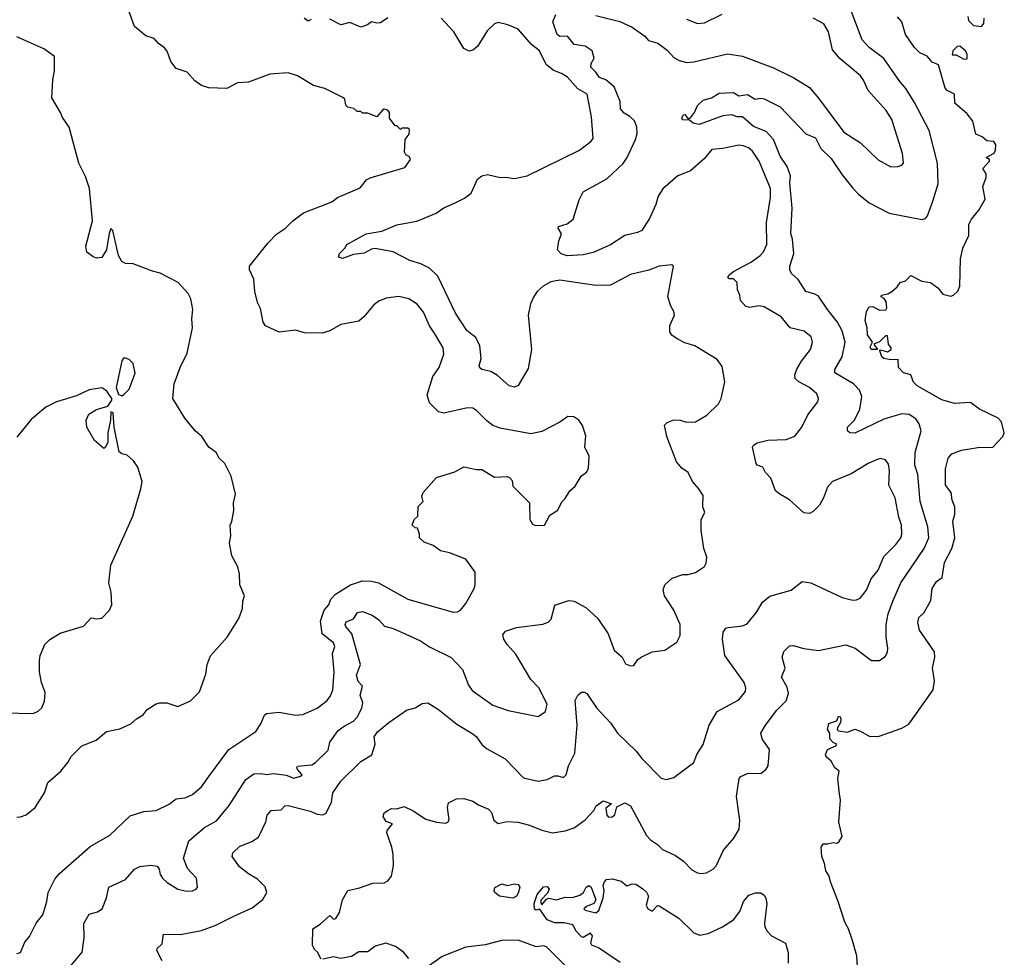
# Model space of a CAD drawing. Extents: x 1933546 to 2138868, y 524910 to 667279.
# Tile 18 of 256: x 1961951 to 1967391, y 545317 to 550497. Entities that reach past the tile are written whole.
import ezdxf

# ---------------------------------------------------------------- set-up
doc = ezdxf.new("R2010")
doc.units = 0

msp = doc.modelspace()

# ---------------------------------------------------------------- linework, layer by layer
at = {"layer": '0CON10XD'}
for points in [[(1963460, 549385), (1963519.7, 549430.3), (1963675, 549491.2), (1963707.5, 549515), (1963831.2, 549568.8), (1963867, 549613), (1963886.4, 549623.6), (1964079.3, 549680.7), (1964110, 549725), (1964105, 549740), (1964085, 549750), (1964077.5, 549765), (1964080, 549835), (1964102.5, 549865), (1964105, 549890), (1964095, 549897.5), (1964062.5, 549897.5), (1964055, 549890), (1964035, 549910), (1964025, 549910), (1963995, 549952.5), (1963993.3, 549985), (1963985, 549996.7), (1963965, 550002.5), (1963955, 549997.5), (1963925, 549960), (1963875, 549980), (1963845, 549980), (1963835, 549990), (1963815, 549990), (1963797, 550007), (1963763.6, 550013.6), (1963752.5, 550025), (1963747, 550057), (1963737, 550067), (1963635.9, 550115.9), (1963575, 550133.8), (1963485, 550187.5), (1963435, 550202.5), (1963333.6, 550196.4), (1963215, 550152.5), (1963155, 550147.5), (1963095, 550117.5), (1962995, 550121.2), (1962955, 550133.8), (1962918.3, 550158.3), (1962876.1, 550206.1), (1962815, 550226.7), (1962786.2, 550265), (1962765, 550322.5), (1962751.7, 550341.7), (1962717.5, 550365), (1962693.6, 550393.6), (1962647.3, 550407.3), (1962585, 550458.8), (1962554, 550545)], [(1962737.9, 545297.9), (1962708.1, 545355), (1962710, 545365), (1962738.2, 545391.8), (1962745, 545445.8), (1962837, 545443), (1962955, 545465.7), (1963035.4, 545494.6), (1963133.8, 545545), (1963235, 545590), (1963295, 545636.9), (1963316.9, 545675), (1963306.9, 545706.9), (1963265, 545748.6), (1963215, 545777.5), (1963165, 545817.5), (1963124, 545875), (1963128, 545895), (1963165, 545930), (1963233.6, 545956.4), (1963269.6, 545980.4), (1963310, 546065), (1963318.3, 546101.7), (1963340.9, 546129.1), (1963395, 546132.2), (1963415, 546153.3), (1963433.9, 546156.1), (1963555, 546124.2), (1963595, 546108), (1963625, 546104), (1963645, 546113.8), (1963674.4, 546175), (1963681.9, 546225), (1963725, 546290.6), (1963835, 546399.2), (1963895.7, 546435), (1963915.5, 546495), (1963909.2, 546535), (1963927.6, 546562.4), (1963990, 546615), (1964088.3, 546681.7), (1964135, 546694.7), (1964175, 546719.4), (1964205, 546722.2), (1964265, 546685.7), (1964366, 546605), (1964455, 546552.5), (1964475.5, 546535.5), (1964503.7, 546493.7), (1964530.9, 546470.9), (1964633.8, 546413.8), (1964735, 546309.6), (1964815, 546290), (1964865, 546299.1), (1964905, 546319.5), (1964925, 546320.4), (1964955, 546311.4), (1964971.1, 546325), (1964983.1, 546375), (1965017.3, 546445), (1965030.4, 546600.4), (1965020, 546735), (1965034.5, 546765), (1965055, 546781.9), (1965071.9, 546781.9), (1965084.4, 546774.4), (1965138.6, 546695), (1965215, 546612.5), (1965254.4, 546555), (1965356.3, 546456.3), (1965387.5, 546415), (1965495, 546306.2), (1965525, 546298.8), (1965565, 546310), (1965675.8, 546394.2), (1965692.6, 546437.4), (1965726.6, 546493.4), (1965760.9, 546599.1), (1965804, 546675), (1965925, 546740), (1965960.8, 546785), (1965962.5, 546805), (1965952.9, 546835), (1965846.9, 546985), (1965834.4, 547075), (1965837.3, 547112.7), (1965853.3, 547135), (1965865, 547140), (1965945, 547148.6), (1965970.9, 547159.1), (1966023.8, 547225), (1966055, 547278.8), (1966095, 547312), (1966214.2, 547345.8), (1966275, 547393.3), (1966322.5, 547385), (1966495, 547304.3), (1966555, 547290.6), (1966575, 547291.4), (1966595, 547300.8), (1966628.9, 547345), (1966655, 547407.5), (1966693.5, 547455), (1966725, 547532), (1966792, 547598), (1966818.9, 547635), (1966825.5, 547655), (1966822.7, 547705), (1966807.8, 547747.8), (1966787.5, 547855), (1966752.2, 547925), (1966757.3, 548005), (1966750.9, 548040.9), (1966735, 548066), (1966705, 548072.5), (1966685, 548065.7), (1966638.8, 548045), (1966545, 547988.9), (1966441.2, 547945), (1966414.3, 547915), (1966392.5, 547855), (1966369.2, 547815), (1966335, 547780), (1966315, 547769.2), (1966283.3, 547773.3), (1966204.2, 547845), (1966150, 547875), (1966127.5, 547895), (1966101.4, 547965), (1966071.2, 547995), (1966056.7, 548025), (1966025.7, 548035.7), (1966019.2, 548045), (1966000.6, 548135), (1966005, 548146.9), (1966025, 548160), (1966085, 548173.3), (1966185, 548176.9), (1966234.6, 548195.4), (1966273.1, 548245), (1966305.5, 548314.5), (1966360, 548385), (1966364.3, 548405), (1966355, 548430), (1966315.4, 548465.4), (1966255, 548497.1), (1966235.8, 548515), (1966232.9, 548535), (1966244.5, 548565.5), (1966270.2, 548609.8), (1966320, 548675), (1966330.8, 548715), (1966323.8, 548745), (1966285, 548775.8), (1966208.8, 548795), (1966157.5, 548855), (1966065, 548911.1), (1966035, 548916.4), (1965985, 548906.2), (1965962.7, 548912.7), (1965934.4, 548945), (1965930, 548975), (1965917.1, 549005), (1965914.5, 549045), (1965895, 549065.7), (1965870, 549065), (1965862.9, 549072.9), (1965868.8, 549085), (1965894.2, 549105), (1965995, 549158.5), (1966042.9, 549195), (1966060, 549215), (1966079.5, 549255), (1966077, 549377), (1966099.6, 549515), (1966098.4, 549565), (1966036.2, 549715), (1966000.4, 549770.4), (1965978.4, 549788.4), (1965950.8, 549800.8), (1965923.9, 549803.9), (1965835, 549784.6), (1965775, 549780), (1965732.1, 549727.9), (1965657.5, 549662.5), (1965586.7, 549635), (1965505, 549561.9), (1965478.3, 549521.7), (1965466.2, 549475), (1965431.4, 549398.6), (1965387.6, 549332.4), (1965365, 549321.1), (1965295, 549305.5), (1965215, 549253.1), (1965118.9, 549211.1), (1965065, 549197.5), (1964975, 549192.3), (1964942.8, 549202.8), (1964923.2, 549225), (1964930, 549275), (1964944, 549314), (1964926.5, 549345), (1964927.5, 549355), (1964975, 549370), (1965008.5, 549395), (1965041.2, 549501.2), (1965064.2, 549545), (1965195, 549617.8), (1965285, 549702.2), (1965308.2, 549735), (1965353.3, 549835), (1965362.5, 549867.5), (1965361.1, 549905), (1965347.8, 549937.8), (1965322.6, 549962.6), (1965290.4, 549980.4), (1965270.4, 550005), (1965269.2, 550045), (1965235, 550126.4), (1965189.1, 550165), (1965155, 550177.2), (1965135, 550207.2), (1965106, 550235), (1965107.7, 550255), (1965125.6, 550285), (1965114.3, 550325), (1965075, 550350), (1965015, 550360.5), (1964978, 550405), (1964935, 550404.4), (1964920, 550415), (1964897.1, 550485), (1964913.1, 550525)], [(1963617, 545307), (1963596.7, 545345), (1963579.7, 545359.7), (1963569.5, 545385), (1963570, 545475), (1963610.5, 545499.5), (1963665, 545547.5), (1963685, 545527.5), (1963697.7, 545532.3), (1963717.5, 545565), (1963734.2, 545635), (1963763.3, 545686.7), (1963828.6, 545701.4), (1963902.4, 545727.6), (1963965, 545729.4), (1963985, 545740), (1964005.4, 545764.6), (1964015.6, 545825), (1964014.5, 545885), (1964007.8, 545925), (1963980, 546005), (1963981.7, 546018.3), (1964010, 546055), (1963975, 546067.5), (1963960, 546095), (1963964, 546116), (1963985, 546128.8), (1964005, 546140), (1964035, 546137.5), (1964075, 546150), (1964125, 546126.7), (1964195, 546081.2), (1964253.9, 546063.9), (1964305, 546057.5), (1964316.4, 546063.6), (1964323, 546077), (1964314, 546145), (1964319.5, 546170.5), (1964365, 546192.5), (1964405, 546194.4), (1964455, 546179.4), (1964485, 546159.2), (1964541.2, 546135), (1964556.8, 546116.8), (1964571.2, 546075), (1964595, 546057.3), (1964645, 546067.5), (1964704.5, 546064.5), (1964767.4, 546047.4), (1964835, 546020), (1964895, 546005.7), (1964964.3, 546015.7), (1965015, 546032.5), (1965075, 546077.1), (1965122.4, 546127.6), (1965135.5, 546154.5), (1965175, 546182.5), (1965220, 546165), (1965189.2, 546140.8), (1965195, 546103.3), (1965205, 546091.1), (1965225, 546093.8), (1965239.6, 546105), (1965250.7, 546149.3), (1965295, 546170), (1965325, 546154.2), (1965346.7, 546116.7), (1965415, 545990), (1965435.7, 545965.7), (1965475, 545941.2), (1965503.2, 545913.2), (1965575, 545880), (1965619.1, 545849.1), (1965665, 545801.2), (1965695, 545784), (1965715, 545780), (1965745, 545784), (1965784.1, 545805.9), (1965798.3, 545821.7), (1965840.2, 545909.8), (1965895.8, 545975), (1965925.6, 546024.4), (1965929.4, 546075), (1965911.5, 546205), (1965925.8, 546304.2), (1965935, 546316), (1965975, 546334), (1966045, 546333.3), (1966075, 546356.7), (1966086, 546375), (1966094.4, 546465), (1966052.9, 546525), (1966045.7, 546555), (1966070.7, 546599.3), (1966135, 546681.9), (1966185, 546734), (1966199.4, 546775), (1966191.2, 546808.8), (1966159.4, 546865), (1966181.1, 546915), (1966164, 546975), (1966173.8, 547006.2), (1966205, 547038.6), (1966225, 547039.5), (1966282.6, 547022.6), (1966365, 547012.7), (1966515, 547042.9), (1966566.2, 547025), (1966657.7, 546957.7), (1966702.3, 546957.7), (1966735, 546980), (1966745.6, 547004.4), (1966746.9, 547025), (1966737.8, 547085), (1966738.9, 547155), (1966749.1, 547215), (1966774.4, 547285), (1966819.1, 547385), (1966948.2, 547575), (1966973.8, 547635), (1966968.8, 547695), (1966925.5, 547834.5), (1966912.5, 547985), (1966897.3, 548035), (1966897.9, 548105), (1966932.5, 548225), (1966920.8, 548265), (1966901.7, 548291.7), (1966865, 548315.6), (1966825, 548318.9), (1966725, 548289.6), (1966565, 548212.9), (1966537.5, 548215), (1966524.2, 548225), (1966524.6, 548245), (1966564.1, 548285), (1966592.9, 548345), (1966604.7, 548415), (1966590.4, 548450.4), (1966557.5, 548485), (1966455, 548546.2), (1966454.6, 548565), (1966495.8, 548634.2), (1966511.5, 548715), (1966495, 548778.6), (1966469.6, 548825), (1966415, 548895.6), (1966365, 548968.8), (1966345, 548981.1), (1966295, 548995.6), (1966252.5, 549062.5), (1966216, 549095), (1966206, 549115), (1966206, 549135), (1966227.8, 549205), (1966221.6, 549285), (1966212.2, 549315), (1966219.3, 549455), (1966205.6, 549595), (1966208.9, 549635), (1966192, 549685), (1966153.2, 549743.2), (1966115.2, 549835.2), (1966075, 549878.5), (1966005, 549906.1), (1965945, 549959.4), (1965915, 549961.1), (1965885, 549971.8), (1965835, 549966.4), (1965705, 549917.5), (1965672.5, 549925), (1965651.7, 549941.7), (1965613.9, 549943.9), (1965610, 549955), (1965618.3, 549971.7), (1965625, 549972.5), (1965645, 549950), (1965656.7, 549955), (1965679.2, 549985), (1965695, 550022.5), (1965727, 550053), (1965774, 550066), (1965815, 550091.8), (1965894.5, 550094.5), (1965925, 550076.4), (1965972.8, 550082.8), (1966015, 550058.5), (1966045, 550063.5), (1966065, 550059.7), (1966153.1, 550015), (1966295, 549865.5), (1966347.1, 549845), (1966377.5, 549785), (1966435, 549729.2), (1966495, 549640), (1966555, 549566), (1966585, 549532.5), (1966644.5, 549484.5), (1966755, 549428.2), (1966935, 549392.5), (1966955, 549399.2), (1966966.9, 549413.1), (1966996.1, 549493.9), (1967025, 549590), (1967022.2, 549705), (1966976.2, 549885), (1966895, 550040), (1966847.4, 550117.4), (1966814.4, 550155), (1966725, 550283.1), (1966644.1, 550344.1), (1966605, 550386), (1966544.4, 550545)], [(1963985, 550507.3), (1963945, 550479.3), (1963925, 550477.1), (1963895, 550484.2), (1963872.4, 550467.6), (1963835, 550455.5), (1963775, 550480.7), (1963725, 550467.5), (1963665, 550498.8)], [(1965135, 550520.6), (1965266, 550486), (1965335, 550455.5), (1965405.5, 550405.5), (1965425, 550381.2), (1965476.9, 550366.9), (1965527.8, 550327.8), (1965565, 550288.5), (1965595, 550272.2), (1965635, 550261.1), (1965675, 550264.5), (1965862.4, 550307.6), (1965944.2, 550295.8), (1966115, 550230), (1966228.6, 550175), (1966315, 550121.9), (1966365, 550064.2), (1966505, 549876), (1966596.8, 549816.8), (1966695, 549722.9), (1966765, 549684.4), (1966802.5, 549685), (1966825, 549692.9), (1966834, 549705), (1966828.5, 549758.5), (1966769.5, 549945), (1966738.5, 549995), (1966638.5, 550105), (1966612.7, 550162.7), (1966595.9, 550185.9), (1966481.8, 550281.7), (1966441.1, 550331.1), (1966419.4, 550429.4), (1966394.7, 550474.7), (1966334.4, 550505)], [(1965635, 550498.9), (1965695, 550475.6), (1965735, 550480), (1965832.7, 550527.3)], [(1967110, 548975), (1967135, 548996.7), (1967145.6, 549024.4), (1967148.6, 549175), (1967161.9, 549235), (1967194.5, 549305), (1967195.5, 549365), (1967209.1, 549395), (1967250, 549445), (1967286, 549505), (1967272, 549575), (1967290, 549625), (1967290, 549645), (1967273.3, 549675), (1967310, 549715), (1967310, 549725), (1967290, 549735), (1967335, 549760), (1967343.2, 549776.8), (1967344.5, 549805), (1967333.3, 549823.3), (1967295, 549828.5), (1967269.3, 549849.3), (1967233.3, 549865), (1967217, 549937), (1967185, 549977.5), (1967117.5, 550035), (1967116.2, 550085), (1967075, 550106.2), (1967065, 550118.8), (1967028.1, 550248.1), (1966992.1, 550262.1), (1966964.6, 550294.6), (1966925, 550314), (1966895, 550342.5), (1966845.7, 550415.7), (1966825.7, 550485.7), (1966801.8, 550511.8)], [(1967190, 550515), (1967193, 550493), (1967220, 550465), (1967265, 550460), (1967277.5, 550475), (1967280, 550505)], [(1962222.8, 545257.2), (1962296.2, 545345), (1962307.5, 545425), (1962304.5, 545504.5), (1962333.9, 545556.1), (1962381.2, 545568.8), (1962406, 545585), (1962431.2, 545645), (1962444, 545705), (1962535, 545746.7), (1962584.5, 545805), (1962615, 545819.6), (1962675.4, 545825.4), (1962710, 545820), (1962722, 545805), (1962727.5, 545775), (1962740, 545755), (1962765, 545731.2), (1962825, 545694.4), (1962875, 545683.3), (1962905, 545684.4), (1962926.4, 545693.6), (1962932.5, 545705), (1962927.1, 545755), (1962878.3, 545808.3), (1962855.6, 545865), (1962885, 545961.2), (1962972.5, 546035), (1963038.5, 546071.5), (1963108.5, 546155), (1963200.4, 546299.6), (1963245, 546330.9), (1963285, 546333.5), (1963315, 546327.8), (1963355, 546333.2), (1963423.7, 546323.7), (1963465, 546306.2), (1963502.1, 546317.9), (1963512, 546325), (1963486, 546355), (1963482, 546365), (1963486.1, 546373.9), (1963565, 546381.4), (1963585, 546394.2), (1963655, 546460.8), (1963665.3, 546505), (1963710.6, 546569.4), (1963743.1, 546595), (1963795, 546621.1), (1963817.5, 546645), (1963841.9, 546695), (1963846.7, 546723.3), (1963832.9, 546765), (1963845.5, 546815), (1963821.6, 546841.6), (1963812.2, 546875), (1963833.3, 546935), (1963786.6, 547105), (1963752.2, 547145), (1963748.9, 547155), (1963755, 547170), (1963795, 547187.1), (1963817.7, 547222.3), (1963845, 547226.7), (1963897.6, 547207.6), (1963935, 547181.5), (1963966.8, 547146.8), (1964015, 547132.9), (1964085, 547101.5), (1964166, 547066), (1964215, 547032.5), (1964333.9, 546973.9), (1964396.7, 546906.7), (1964431.4, 546821.4), (1964450.6, 546790.6), (1964565, 546710), (1964650.6, 546680.6), (1964815, 546646.9), (1964856.4, 546675), (1964865, 546716.2), (1964819.4, 546805), (1964775, 546852.5), (1964691.3, 546991.3), (1964644.3, 547045), (1964625.8, 547075), (1964621.2, 547098.8), (1964635, 547118), (1964695, 547138.9), (1964842.1, 547157.9), (1964870.9, 547169.1), (1964888, 547185), (1964908.3, 547261.7), (1964985, 547288.8), (1965014.2, 547285), (1965079.2, 547249.2), (1965145, 547188.6), (1965202, 547105), (1965235, 547013.8), (1965280, 546975), (1965298.3, 546938.3), (1965325, 546927.5), (1965345, 546930), (1965367, 546963), (1965383.9, 546976.1), (1965446.1, 547003.9), (1965515, 547013.8), (1965582.3, 547057.7), (1965600.8, 547095), (1965600, 547155), (1965565.6, 547235.6), (1965514, 547315), (1965507, 547347), (1965516.2, 547375), (1965555, 547412), (1965615, 547431.2), (1965645, 547432), (1965685, 547443.8), (1965733.9, 547476.1), (1965743.8, 547495), (1965748.3, 547528.3), (1965730, 547575), (1965716.2, 547675), (1965716.2, 547735), (1965736.2, 547775), (1965726.2, 547805), (1965727.7, 547867.7), (1965703.8, 547905), (1965667.5, 547945), (1965645, 547996), (1965608.8, 548018.8), (1965580, 548055), (1965526.9, 548195), (1965513.6, 548256.4), (1965527.7, 548272.3), (1965564.3, 548285.7), (1965600, 548285), (1965635, 548274.3), (1965685, 548276), (1965747.9, 548312.1), (1965811.2, 548375), (1965826.2, 548405), (1965846.1, 548496.1), (1965831.7, 548581.7), (1965805, 548620), (1965681.2, 548695), (1965625, 548712.2), (1965583.1, 548733.1), (1965554.7, 548754.7), (1965542.8, 548772.8), (1965543.2, 548806.8), (1965568, 548865), (1965565.8, 548885), (1965548.1, 548915), (1965532.5, 548965), (1965562.5, 549135), (1965553.3, 549143.3), (1965485, 549135.6), (1965427.2, 549112.8), (1965325, 549088.9), (1965215, 549030), (1965135, 549028.2), (1964935, 549058.5), (1964885, 549048.2), (1964842.9, 549025), (1964809.2, 548995), (1964791.7, 548968.3), (1964772.8, 548927.2), (1964760, 548865), (1964778.6, 548675), (1964759.7, 548570.3), (1964705, 548476.7), (1964685, 548466), (1964655, 548474), (1964590.6, 548530.6), (1964553.4, 548553.4), (1964505, 548564.4), (1964492.7, 548572.7), (1964489.4, 548585), (1964500.6, 548625), (1964493.6, 548695), (1964471.2, 548741.2), (1964448.5, 548758.5), (1964420.7, 548780.7), (1964358.1, 548875), (1964260.5, 549080.5), (1964214.6, 549124.6), (1964167.6, 549147.6), (1964106.1, 549166.1), (1964014.4, 549214.4), (1963915, 549232.5), (1963895, 549229.2), (1963855, 549207.1), (1963795, 549200), (1963735, 549177.5), (1963712.5, 549185), (1963717.5, 549205), (1963747.5, 549235), (1963757.5, 549255), (1963865, 549314.2), (1963951.3, 549328.7), (1964035, 549364.2), (1964145, 549383.1), (1964252.6, 549427.4), (1964295, 549457.1), (1964356.7, 549485), (1964408.9, 549511.1), (1964445, 549538), (1964480.8, 549615), (1964505, 549634.2), (1964535, 549640.8), (1964605, 549624.2), (1964635, 549626.9), (1964685, 549619.4), (1964755.5, 549634.5), (1965043.7, 549776.3), (1965106.4, 549823.6), (1965118.6, 549841.4), (1965109.5, 549959.5), (1965087.1, 550085), (1965034.7, 550114.7), (1964978.5, 550178.5), (1964948.2, 550198.2), (1964898.6, 550218.6), (1964859.7, 550249.7), (1964823.6, 550325), (1964779.5, 550359.5), (1964705, 550444.4), (1964648.8, 550468.8), (1964595, 550480.5), (1964575, 550474.3), (1964534.6, 550435.4), (1964481.2, 550348.8), (1964455, 550328.2), (1964435, 550323.1), (1964405, 550338.1), (1964349.8, 550429.8), (1964280, 550505)], [(1963561.5, 550498.5), (1963545, 550489.5), (1963522.7, 550505)], [(1961935, 546092), (1961955, 546094), (1961985.7, 546104.3), (1962035.5, 546144.5), (1962087.5, 546225), (1962107, 546283), (1962178, 546345), (1962216.8, 546393.2), (1962235, 546426.2), (1962293.9, 546486.1), (1962373.6, 546516.4), (1962430, 546565), (1962505, 546578.8), (1962565, 546606.2), (1962595.9, 546634.1), (1962633.9, 546656.1), (1962655, 546686.7), (1962705, 546716.7), (1962725, 546723.3), (1962763.6, 546723.6), (1962825, 546703.3), (1962895, 546733.3), (1962945, 546783.3), (1962979.3, 546880.7), (1962986.7, 546935), (1963005, 546982.5), (1963096.7, 547085), (1963160.7, 547189.3), (1963182.5, 547245), (1963183.3, 547285), (1963192.5, 547315), (1963167.5, 547375), (1963166.2, 547436.2), (1963156.7, 547475), (1963122.5, 547535), (1963110, 547605), (1963116.7, 547645), (1963113.6, 547703.6), (1963123.3, 547725), (1963133.8, 547785), (1963131.7, 547828.3), (1963143.8, 547875), (1963118.8, 547975), (1963084.3, 548044.3), (1963053.8, 548075), (1963035.7, 548105.7), (1962996.7, 548135), (1962958, 548195), (1962923, 548223), (1962863.8, 548295), (1962796.7, 548405), (1962804.4, 548485), (1962837.1, 548575), (1962875.6, 548655), (1962905.5, 548795), (1962902.5, 548845), (1962907.8, 548895), (1962896.5, 548955), (1962881.9, 548985), (1962825.7, 549045), (1962726.2, 549096.2), (1962685, 549107.8), (1962578.3, 549148.3), (1962535, 549149.4), (1962515, 549161.4), (1962496.4, 549195), (1962465, 549332.5), (1962455, 549342.5), (1962444.5, 549315.5), (1962430, 549225), (1962405, 549184), (1962375, 549180), (1962356.1, 549186.1), (1962321.7, 549211.7), (1962316.7, 549245), (1962353.3, 549385), (1962336.7, 549565), (1962315, 549630), (1962277.5, 549705), (1962223.9, 549903.9), (1962186.4, 549956.4), (1962176.7, 549985), (1962127.5, 550065), (1962133.3, 550165), (1962143.3, 550215), (1962143.9, 550293.9), (1962085, 550335.8), (1961935, 550402.9)], [(1967168.3, 550278.3), (1967185, 550280), (1967186.7, 550305), (1967175.8, 550325), (1967145, 550351.2), (1967130.8, 550349.2), (1967107.5, 550325), (1967103.3, 550303.3), (1967125, 550302.5), (1967168.3, 550278.3)], [(1961935, 545337.5), (1961955, 545343.3), (1961979.3, 545400.7), (1962005, 545432.5), (1962041.2, 545505), (1962077.9, 545552.1), (1962101.4, 545625), (1962107.8, 545675), (1962145, 545748.8), (1962170.2, 545779.8), (1962340.9, 545929.1), (1962448.8, 545991.2), (1962561.7, 546098.3), (1962637, 546123), (1962705, 546128.6), (1962776.1, 546163.9), (1962815, 546193.1), (1962865, 546198.6), (1962905, 546215.7), (1962955, 546259.2), (1962995, 546316), (1963107.1, 546465), (1963255, 546564.2), (1963283.4, 546606.6), (1963304.2, 546655), (1963315, 546664.2), (1963385, 546671.9), (1963474.3, 546654.3), (1963515, 546658.6), (1963595, 546693.1), (1963650, 546735), (1963668.3, 546761.7), (1963680.8, 546795), (1963688.8, 546895), (1963679.5, 546995), (1963691.8, 547035), (1963684.3, 547055), (1963621.2, 547105), (1963613.1, 547175), (1963632.5, 547235), (1963659.6, 547265), (1963670.5, 547295), (1963695, 547323.6), (1963779.2, 547375), (1963845, 547397.3), (1963895, 547395.6), (1963933.3, 547385), (1964095, 547295.6), (1964346.1, 547223.9), (1964370, 547225), (1964385.7, 547234.3), (1964415, 547272.5), (1964462.5, 547355), (1964467.5, 547375), (1964466.7, 547445), (1964415.9, 547515.9), (1964325, 547551.2), (1964275, 547562.5), (1964235, 547592.5), (1964185, 547610), (1964160, 547635), (1964160, 547655), (1964148.3, 547688.3), (1964135, 547690), (1964120, 547705), (1964130, 547735), (1964150, 547755), (1964153, 547807), (1964180, 547835), (1964172.5, 547865), (1964180, 547885), (1964253, 547967), (1964355, 548000), (1964405, 548027.5), (1964475, 548012.5), (1964505, 548012.5), (1964575, 547970), (1964645, 547972.5), (1964657, 547967), (1964671.7, 547951.7), (1964675, 547920), (1964767, 547827), (1964770, 547735), (1964785, 547710), (1964803, 547703), (1964850, 547705), (1964880.7, 547759.3), (1964923.3, 547786.7), (1964946.4, 547833.6), (1964965, 547852.5), (1964990, 547895), (1965019.5, 547920.5), (1965052.5, 547975), (1965083, 547997), (1965093, 548017), (1965097.5, 548085), (1965072.5, 548135), (1965078.3, 548198.3), (1965060, 548255), (1965040, 548285), (1965012.5, 548302.5), (1964980, 548305), (1964935, 548273.8), (1964835, 548221.2), (1964775, 548209.2), (1964605, 548240.8), (1964565.7, 548255.7), (1964531.1, 548281.1), (1964475, 548338.8), (1964455, 548350), (1964425, 548352), (1964293.9, 548323.9), (1964265, 548331.2), (1964215, 548380), (1964202.9, 548425), (1964233.4, 548526.6), (1964268.1, 548575), (1964295, 548650), (1964290.6, 548685), (1964248.2, 548755), (1964215, 548805.8), (1964181.1, 548881.1), (1964147.5, 548925), (1964100, 548955), (1964045, 548968.1), (1963975, 548959.2), (1963935, 548942.5), (1963908.3, 548921.7), (1963852.2, 548855), (1963825, 548832.2), (1963725, 548812.9), (1963665, 548777.1), (1963622.5, 548765), (1963525, 548766.9), (1963475, 548781.4), (1963385, 548770), (1963308.8, 548805), (1963295.8, 548825), (1963280.7, 548900.7), (1963264.4, 548935), (1963250, 548995), (1963244.2, 549064.2), (1963220, 549115), (1963221.2, 549135), (1963323.8, 549265), (1963368.9, 549311.1), (1963420, 549345), (1963460, 549385)], [(1966580, 545265), (1966576, 545325), (1966550.8, 545415), (1966530.6, 545475), (1966510.7, 545510.7), (1966474, 545625), (1966430, 545735), (1966424, 545765), (1966404.2, 545795), (1966398, 545835), (1966382.5, 545875), (1966380, 545925), (1966390, 545945), (1966415, 545943.3), (1966445, 545950.6), (1966465, 545947.1), (1966477.7, 545955), (1966494.4, 545985), (1966477.1, 546065), (1966486.8, 546185), (1966479.6, 546220.4), (1966470.6, 546305), (1966478.8, 546345), (1966454.5, 546364.5), (1966435, 546400), (1966406.7, 546425), (1966403.8, 546435), (1966414.6, 546465.4), (1966460, 546485), (1966465.8, 546495), (1966444.6, 546504.6), (1966427.8, 546525), (1966428, 546555), (1966413.8, 546575), (1966421.1, 546608.9), (1966466, 546624), (1966475, 546650), (1966485, 546646.2), (1966488.6, 546635), (1966485.8, 546615), (1966469.2, 546585), (1966468, 546575), (1966475, 546569.2), (1966525, 546561.2), (1966565, 546578), (1966596.7, 546566.7), (1966645, 546538), (1966695, 546537.5), (1966825, 546582.9), (1966862.9, 546605), (1966997.5, 546795), (1967004.5, 546845), (1966994.5, 546915), (1967006.4, 546975), (1967006.2, 547005), (1966921.8, 547125), (1966914.1, 547165.9), (1966919.2, 547195), (1966948.3, 547221.7), (1966985, 547289.2), (1966992.8, 547355), (1967016.1, 547393.9), (1967048.1, 547415), (1967061, 547499), (1967101, 547575), (1967117.4, 547635), (1967107.6, 547725), (1967117.5, 547765), (1967118.1, 547805), (1967102.4, 547842.4), (1967096.8, 547885), (1967065.4, 547925), (1967065.5, 548015), (1967080.9, 548075), (1967100.6, 548099.4), (1967155, 548118.1), (1967245, 548134.2), (1967327.5, 548135), (1967383.1, 548195), (1967391.1, 548215), (1967376.2, 548275), (1967357.1, 548295), (1967254.5, 548344.5), (1967205, 548382), (1967115, 548376.9), (1967045, 548397.3), (1966908.8, 548475), (1966888.8, 548495), (1966874.2, 548534.2), (1966835, 548546.7), (1966806.7, 548575), (1966805, 548620), (1966765, 548617.5), (1966725, 548626), (1966715, 548633.8), (1966703.3, 548666.7), (1966707.5, 548672.5), (1966745, 548662.9), (1966765.8, 548675), (1966765.7, 548685), (1966751.9, 548705), (1966745, 548750), (1966735, 548750), (1966702, 548718), (1966670, 548705), (1966690, 548675), (1966655, 548674.2), (1966650, 548690), (1966662.5, 548715), (1966635.6, 548755.6), (1966632.9, 548795), (1966621.4, 548835), (1966630, 548885), (1966645, 548910), (1966665, 548912.5), (1966701.4, 548891.4), (1966736.9, 548893.1), (1966741.4, 548905), (1966738.3, 548938.3), (1966727.1, 548957.1), (1966710, 548965), (1966713.3, 548975), (1966747.3, 548982.7), (1966770, 548995), (1966799.5, 549020.5), (1966816.2, 549045), (1966845.9, 549054.1), (1966875, 549084.5), (1966935, 549052.5), (1966983.3, 549045), (1967023.3, 549015), (1967051.4, 548981.4), (1967095, 548968.8), (1967110, 548975)], [(1962515, 548418.8), (1962525, 548423.8), (1962555.8, 548455), (1962588, 548545), (1962578.3, 548598.3), (1962555, 548620), (1962535, 548626.7), (1962525, 548626.2), (1962515, 548612.5), (1962483.3, 548465), (1962496.1, 548426.1), (1962515, 548418.8)], [(1961865, 546667.5), (1962025, 546663.3), (1962053.6, 546676.4), (1962072.5, 546695), (1962088.3, 546731.7), (1962090.7, 546780.7), (1962071.2, 546835), (1962060, 546895), (1962060, 546955), (1962063.3, 546985), (1962090, 547045), (1962117.7, 547072.3), (1962175, 547108), (1962304.1, 547145.9), (1962345, 547192.5), (1962377, 547187), (1962405, 547190), (1962446.7, 547235), (1962460, 547265), (1962456.2, 547335), (1962444.2, 547385.8), (1962455, 547483.3), (1962575.7, 547755), (1962620.8, 547905), (1962627.1, 547945), (1962603.8, 548025), (1962580.5, 548060.5), (1962545, 548091.2), (1962515, 548098.8), (1962500.3, 548110.3), (1962473.3, 548245), (1962466.7, 548325), (1962455, 548330), (1962453.1, 548285), (1962437.8, 548215), (1962436.9, 548163.1), (1962425.5, 548134.5), (1962415, 548128.8), (1962365, 548172), (1962322.5, 548245), (1962318, 548285), (1962332.3, 548317.7), (1962375, 548343.8), (1962437.5, 548362.5), (1962460, 548395), (1962460, 548405), (1962432.5, 548445), (1962405, 548462.5), (1962335, 548451.2), (1962265, 548418.8), (1962155, 548386), (1962095, 548356), (1962015, 548287.5), (1961935, 548191.2)], [(1964675, 545644.6), (1964601.2, 545655), (1964576.7, 545675), (1964572.5, 545685), (1964576.4, 545703.6), (1964615, 545723.3), (1964645, 545714.2), (1964685, 545723.8), (1964705, 545718.8), (1964713.8, 545705), (1964705, 545671.2), (1964695, 545654.2), (1964675, 545644.6)], [(1965269.4, 545289.4), (1965148.7, 545368.7), (1965111.2, 545385), (1965106.2, 545395), (1965115.6, 545435), (1965105, 545451.2), (1965065, 545426.7), (1965055, 545430), (1965025, 545462), (1965006.6, 545496.6), (1964958.3, 545508.3), (1964908.1, 545508.1), (1964865, 545524.5), (1964825, 545582.5), (1964805, 545577.1), (1964795, 545582.9), (1964792.7, 545615), (1964809.6, 545665), (1964845, 545707.3), (1964865, 545708.5), (1964876.7, 545695), (1964867.7, 545672.3), (1964832.5, 545635), (1964828.8, 545625), (1964835, 545607.5), (1964861.8, 545638.2), (1964875, 545643.6), (1964915, 545634.5), (1964965, 545650), (1965005, 545648), (1965045, 545660.8), (1965065.6, 545674.4), (1965080.8, 545705), (1965095, 545713.8), (1965108, 545705), (1965133.3, 545635), (1965122.5, 545615), (1965081.7, 545598.3), (1965067.5, 545585), (1965075, 545577.5), (1965135, 545563.8), (1965150, 545575), (1965175.5, 545645), (1965180.6, 545685), (1965174.4, 545715), (1965181.5, 545735), (1965193.8, 545746.2), (1965225, 545750), (1965275, 545737.5), (1965305, 545712.5), (1965335, 545723.8), (1965355, 545722), (1965392.5, 545697.5), (1965415, 545678), (1965425.8, 545655), (1965412.5, 545605), (1965421.4, 545585), (1965445, 545572.5), (1965475, 545604), (1965485, 545602), (1965592.8, 545532.8), (1965675, 545452.9), (1965708.8, 545438.8), (1965755, 545448.6), (1965834.2, 545485.8), (1965895.5, 545524.5), (1965929.3, 545570.7), (1965950.6, 545625), (1965979.5, 545660.5), (1966017, 545673), (1966045, 545673.3), (1966065, 545660), (1966074.1, 545644.1), (1966078.6, 545615), (1966066, 545505), (1966068.8, 545485), (1966081.4, 545461.4), (1966105, 545436.7), (1966182.5, 545395), (1966197, 545343), (1966196.7, 545285)], [(1964100.5, 545310.5), (1964071.5, 545345), (1964026.9, 545376.9), (1963974.5, 545395.5), (1963915, 545378.1), (1963875, 545346.7), (1963825, 545346.7), (1963785, 545321.4), (1963725, 545311), (1963685, 545320.3), (1963626.2, 545306.2)], [(1964975, 545261.8), (1964861.2, 545375), (1964845, 545380.8), (1964805, 545374.3), (1964705, 545411.5), (1964615, 545410.4), (1964523.1, 545386.9), (1964415, 545372.5), (1964285, 545320.9), (1964215, 545271.4)]]:
    msp.add_lwpolyline(points, dxfattribs=at)

doc.saveas('drawing.dxf')
